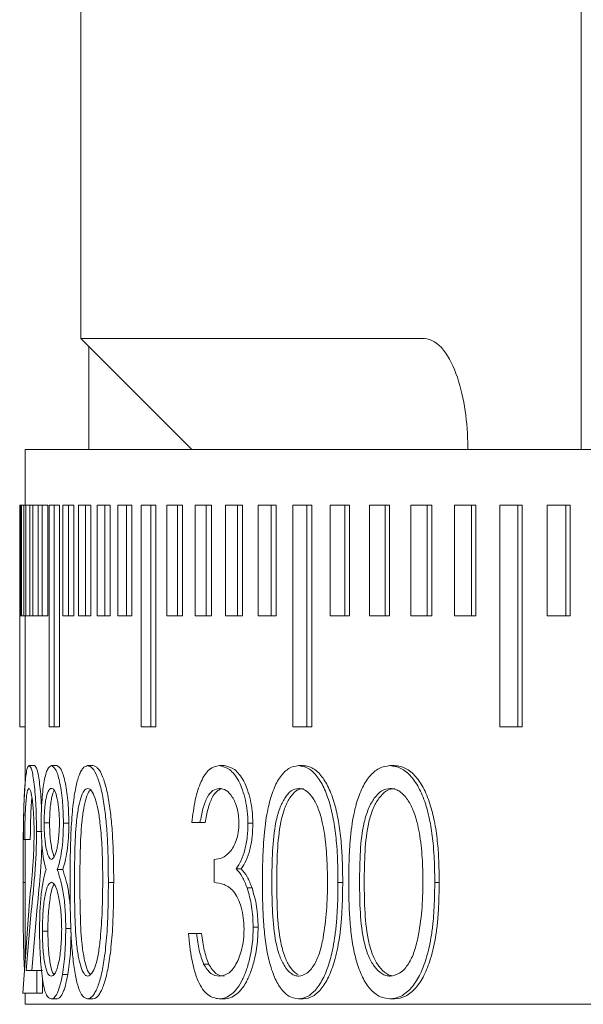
# Model space of a CAD drawing. Header units: inches. Extents: x 0.03 to 5.47, y 0.02 to 4.23.
# Tile 9 of 32: x 1.4 to 1.5, y 3.58 to 3.76. Entities that reach past the tile are written whole.
import ezdxf

# ---------------------------------------------------------------- set-up
doc = ezdxf.new("R2010")
doc.units = ezdxf.units.IN
doc.header["$LTSCALE"] = 0.5
doc.header["$MEASUREMENT"] = 0

msp = doc.modelspace()

# ---------------------------------------------------------------- linework, layer by layer
at = {"color": 7, "linetype": 'Continuous', "lineweight": 18}
for p, q in [((1.50211, 3.68078), (1.50211, 3.89578)), ((1.41198, 3.87578), (1.41198, 3.70078)), ((1.41198, 3.70078), (1.43198, 3.68078)), ((1.41198, 3.70078), (1.47388, 3.70078)), ((1.41344, 3.69932), (1.41344, 3.68078)), ((1.40198, 3.68078), (1.40198, 3.67078)), ((1.50098, 3.68078), (1.40198, 3.68078)), ((1.48169, 3.68078), (1.48169, 3.68125)), ((1.50211, 3.68078), (1.50098, 3.68078)), ((1.51557, 3.68078), (1.50211, 3.68078)), ((1.40098, 3.67078), (1.40098, 3.63078)), ((1.40099, 3.67078), (1.40098, 3.67078)), ((1.40099, 3.67078), (1.40099, 3.63078)), ((1.40099, 3.67078), (1.40114, 3.67078)), ((1.40114, 3.65078), (1.40114, 3.67078)), ((1.40131, 3.67078), (1.40114, 3.67078)), ((1.40131, 3.67078), (1.40131, 3.65078)), ((1.40131, 3.67078), (1.40174, 3.67078)), ((1.40174, 3.65078), (1.40174, 3.67078)), ((1.4021, 3.67078), (1.40174, 3.67078)), ((1.4021, 3.67078), (1.4021, 3.65078)), ((1.4021, 3.67078), (1.40281, 3.67078)), ((1.40281, 3.65078), (1.40281, 3.67078)), ((1.40333, 3.67078), (1.40281, 3.67078)), ((1.40333, 3.67078), (1.40333, 3.65078)), ((1.40333, 3.67078), (1.40433, 3.67078)), ((1.40433, 3.65078), (1.40433, 3.67078)), ((1.40503, 3.67078), (1.40433, 3.67078)), ((1.40503, 3.67078), (1.40503, 3.65078)), ((1.40503, 3.67078), (1.40602, 3.67078)), ((1.40602, 3.67078), (1.40602, 3.65078)), ((1.4063, 3.63078), (1.4063, 3.67078)), ((1.40717, 3.67078), (1.4063, 3.67078)), ((1.40717, 3.67078), (1.40717, 3.63078)), ((1.40717, 3.67078), (1.40816, 3.67078)), ((1.40816, 3.67078), (1.40816, 3.63078)), ((1.40873, 3.65078), (1.40873, 3.67078)), ((1.40977, 3.67078), (1.40873, 3.67078)), ((1.40977, 3.67078), (1.40977, 3.65078)), ((1.40977, 3.67078), (1.41075, 3.67078)), ((1.41075, 3.67078), (1.41075, 3.65078)), ((1.4116, 3.65078), (1.4116, 3.67078)), ((1.41282, 3.67078), (1.4116, 3.67078)), ((1.41282, 3.67078), (1.41282, 3.65078)), ((1.41282, 3.67078), (1.41379, 3.67078)), ((1.41379, 3.67078), (1.41379, 3.65078)), ((1.41492, 3.65078), (1.41492, 3.67078)), ((1.41631, 3.67078), (1.41492, 3.67078)), ((1.41631, 3.67078), (1.41631, 3.65078)), ((1.41631, 3.67078), (1.41726, 3.67078)), ((1.41726, 3.67078), (1.41726, 3.65078)), ((1.41868, 3.65078), (1.41868, 3.67078)), ((1.42023, 3.67078), (1.41868, 3.67078)), ((1.42023, 3.67078), (1.42023, 3.65078)), ((1.42023, 3.67078), (1.42118, 3.67078)), ((1.42118, 3.67078), (1.42118, 3.65078)), ((1.42288, 3.63078), (1.42288, 3.67078)), ((1.4246, 3.67078), (1.42288, 3.67078)), ((1.4246, 3.67078), (1.4246, 3.63078)), ((1.4246, 3.67078), (1.42553, 3.67078)), ((1.42553, 3.67078), (1.42553, 3.63078)), ((1.42751, 3.65078), (1.42751, 3.67078)), ((1.42939, 3.67078), (1.42751, 3.67078)), ((1.42939, 3.67078), (1.42939, 3.65078)), ((1.42939, 3.67078), (1.43031, 3.67078)), ((1.43031, 3.67078), (1.43031, 3.65078)), ((1.43256, 3.65078), (1.43256, 3.67078)), ((1.4346, 3.67078), (1.43256, 3.67078)), ((1.4346, 3.67078), (1.4346, 3.65078)), ((1.4346, 3.67078), (1.43551, 3.67078)), ((1.43551, 3.67078), (1.43551, 3.65078)), ((1.43804, 3.65078), (1.43804, 3.67078)), ((1.44024, 3.67078), (1.43804, 3.67078)), ((1.44024, 3.67078), (1.44024, 3.65078)), ((1.44024, 3.67078), (1.44113, 3.67078)), ((1.44113, 3.67078), (1.44113, 3.65078)), ((1.44392, 3.65078), (1.44392, 3.67078)), ((1.44628, 3.67078), (1.44392, 3.67078)), ((1.44628, 3.67078), (1.44628, 3.65078)), ((1.44628, 3.67078), (1.44716, 3.67078)), ((1.44716, 3.67078), (1.44716, 3.65078)), ((1.45021, 3.63078), (1.45021, 3.67078)), ((1.45272, 3.67078), (1.45021, 3.67078)), ((1.45272, 3.67078), (1.45272, 3.63078)), ((1.45272, 3.67078), (1.45359, 3.67078)), ((1.45359, 3.67078), (1.45359, 3.63078)), ((1.45691, 3.65078), (1.45691, 3.67078)), ((1.45956, 3.67078), (1.45691, 3.67078)), ((1.45956, 3.67078), (1.45956, 3.65078)), ((1.45956, 3.67078), (1.46041, 3.67078)), ((1.46041, 3.67078), (1.46041, 3.65078)), ((1.46399, 3.65078), (1.46399, 3.67078)), ((1.46679, 3.67078), (1.46399, 3.67078)), ((1.46679, 3.67078), (1.46679, 3.65078)), ((1.46679, 3.67078), (1.46762, 3.67078)), ((1.46762, 3.67078), (1.46762, 3.65078)), ((1.47145, 3.65078), (1.47145, 3.67078)), ((1.4744, 3.67078), (1.47145, 3.67078)), ((1.4744, 3.67078), (1.4744, 3.65078)), ((1.4744, 3.67078), (1.4752, 3.67078)), ((1.4752, 3.67078), (1.4752, 3.65078)), ((1.47928, 3.65078), (1.47928, 3.67078)), ((1.48237, 3.67078), (1.47928, 3.67078)), ((1.48237, 3.67078), (1.48237, 3.65078)), ((1.48237, 3.67078), (1.48315, 3.67078)), ((1.48315, 3.67078), (1.48315, 3.65078)), ((1.48748, 3.63078), (1.48748, 3.67078)), ((1.4907, 3.67078), (1.48748, 3.67078)), ((1.4907, 3.67078), (1.4907, 3.63078)), ((1.4907, 3.67078), (1.49147, 3.67078)), ((1.49147, 3.67078), (1.49147, 3.63078)), ((1.49603, 3.65078), (1.49603, 3.67078)), ((1.49939, 3.67078), (1.49603, 3.67078)), ((1.49939, 3.67078), (1.49939, 3.65078)), ((1.49939, 3.67078), (1.50012, 3.67078)), ((1.50012, 3.67078), (1.50012, 3.65078)), ((1.40131, 3.65078), (1.40114, 3.65078)), ((1.40131, 3.65078), (1.40174, 3.65078)), ((1.4021, 3.65078), (1.40174, 3.65078)), ((1.40199, 3.65078), (1.40199, 3.63078)), ((1.4021, 3.65078), (1.40281, 3.65078)), ((1.40333, 3.65078), (1.40281, 3.65078)), ((1.40333, 3.65078), (1.40433, 3.65078)), ((1.40503, 3.65078), (1.40433, 3.65078)), ((1.40503, 3.65078), (1.40602, 3.65078)), ((1.40977, 3.65078), (1.40873, 3.65078)), ((1.40977, 3.65078), (1.41075, 3.65078)), ((1.41282, 3.65078), (1.4116, 3.65078)), ((1.41282, 3.65078), (1.41379, 3.65078)), ((1.41631, 3.65078), (1.41492, 3.65078)), ((1.41631, 3.65078), (1.41726, 3.65078)), ((1.42023, 3.65078), (1.41868, 3.65078)), ((1.42023, 3.65078), (1.42118, 3.65078)), ((1.42939, 3.65078), (1.42751, 3.65078)), ((1.42939, 3.65078), (1.43031, 3.65078)), ((1.4346, 3.65078), (1.43256, 3.65078)), ((1.4346, 3.65078), (1.43551, 3.65078)), ((1.44024, 3.65078), (1.43804, 3.65078)), ((1.44024, 3.65078), (1.44113, 3.65078)), ((1.44628, 3.65078), (1.44392, 3.65078)), ((1.44628, 3.65078), (1.44716, 3.65078)), ((1.45956, 3.65078), (1.45691, 3.65078)), ((1.45956, 3.65078), (1.46041, 3.65078)), ((1.46679, 3.65078), (1.46399, 3.65078)), ((1.46679, 3.65078), (1.46762, 3.65078)), ((1.4744, 3.65078), (1.47145, 3.65078)), ((1.4744, 3.65078), (1.4752, 3.65078)), ((1.48237, 3.65078), (1.47928, 3.65078)), ((1.48237, 3.65078), (1.48315, 3.65078)), ((1.49939, 3.65078), (1.49603, 3.65078)), ((1.49939, 3.65078), (1.50012, 3.65078)), ((1.40099, 3.63078), (1.40098, 3.63078)), ((1.40099, 3.63078), (1.40199, 3.63078)), ((1.40198, 3.63078), (1.40198, 3.62084)), ((1.40717, 3.63078), (1.4063, 3.63078)), ((1.40717, 3.63078), (1.40816, 3.63078)), ((1.4246, 3.63078), (1.42288, 3.63078)), ((1.4246, 3.63078), (1.42553, 3.63078)), ((1.45272, 3.63078), (1.45021, 3.63078)), ((1.45272, 3.63078), (1.45359, 3.63078)), ((1.4907, 3.63078), (1.48748, 3.63078)), ((1.4907, 3.63078), (1.49147, 3.63078)), ((1.40267, 3.6238), (1.40367, 3.6238)), ((1.40671, 3.6238), (1.40769, 3.6238)), ((1.41321, 3.6238), (1.41418, 3.6238)), ((1.43693, 3.6238), (1.43784, 3.6238)), ((1.45119, 3.6238), (1.45206, 3.6238)), ((1.46767, 3.6238), (1.4685, 3.6238)), ((1.40636, 3.61348), (1.40538, 3.61348)), ((1.40885, 3.61343), (1.40983, 3.61343)), ((1.43346, 3.61355), (1.43201, 3.61355)), ((1.43346, 3.61355), (1.43437, 3.61355)), ((1.4421, 3.61341), (1.44299, 3.61341)), ((1.40189, 3.61047), (1.40166, 3.61047)), ((1.40189, 3.61047), (1.40289, 3.61047)), ((1.40198, 3.61047), (1.40198, 3.5885)), ((1.40401, 3.61191), (1.405, 3.61191)), ((1.43601, 3.60278), (1.43601, 3.60688)), ((1.40774, 3.60506), (1.40872, 3.60506)), ((1.43999, 3.60518), (1.44089, 3.60518)), ((1.40158, 3.60276), (1.40198, 3.60276)), ((1.41695, 3.60276), (1.41791, 3.60276)), ((1.44194, 3.60177), (1.44283, 3.60177)), ((1.45832, 3.60276), (1.45917, 3.60276)), ((1.47575, 3.60276), (1.47655, 3.60276)), ((1.40157, 3.58278), (1.40276, 3.59933)), ((1.40307, 3.59756), (1.40215, 3.58688)), ((1.40406, 3.59756), (1.40314, 3.58688)), ((1.40928, 3.59443), (1.41026, 3.59443)), ((1.44304, 3.59466), (1.44393, 3.59466)), ((1.40606, 3.59398), (1.40507, 3.59398)), ((1.43283, 3.59355), (1.4314, 3.59355)), ((1.43283, 3.59355), (1.43375, 3.59355)), ((1.43411, 3.58802), (1.43502, 3.58802)), ((1.40408, 3.58688), (1.40215, 3.58688)), ((1.40408, 3.58688), (1.40408, 3.58278)), ((1.40408, 3.58688), (1.40507, 3.58688)), ((1.40507, 3.58562), (1.40507, 3.58278)), ((1.40866, 3.58614), (1.40964, 3.58614)), ((1.40408, 3.58278), (1.40157, 3.58278)), ((1.40198, 3.58278), (1.40198, 3.58078)), ((1.40408, 3.58278), (1.40507, 3.58278)), ((1.40198, 3.58078), (2.15191, 3.58078)), ((1.40666, 3.58175), (1.40765, 3.58175)), ((1.41321, 3.58175), (1.41418, 3.58175)), ((1.43689, 3.58175), (1.43779, 3.58175)), ((1.45119, 3.58175), (1.45206, 3.58175)), ((1.46767, 3.58175), (1.4685, 3.58175))]:
    msp.add_line(p, q, dxfattribs=at)
for points, knots in [([(1.47388, 3.70078), (1.47512, 3.70078), (1.47632, 3.69999), (1.47836, 3.69742), (1.47918, 3.6957), (1.48111, 3.69002), (1.48169, 3.68564), (1.48169, 3.68125)], [0, 0, 0, 0, 0.25, 0.25, 0.5, 0.5, 1, 1, 1, 1]), ([(1.40166, 3.61047), (1.40166, 3.61135), (1.40167, 3.61308), (1.40171, 3.6156), (1.40179, 3.61792), (1.4019, 3.61997), (1.40204, 3.62168), (1.40222, 3.62293), (1.40243, 3.62368), (1.40259, 3.62376), (1.40267, 3.6238)], [0, 0, 0, 0, 0.127501, 0.249783, 0.374652, 0.499591, 0.626366, 0.749678, 0.874808, 1, 1, 1, 1]), ([(1.40267, 3.6238), (1.40283, 3.62367), (1.40306, 3.62348), (1.40338, 3.62202), (1.40365, 3.61999), (1.40395, 3.61666), (1.40399, 3.61349), (1.40401, 3.61191)], [0, 0, 0, 0, 0.2501922, 0.3749625, 0.5011123, 0.7506932, 1, 1, 1, 1]), ([(1.40367, 3.6238), (1.40382, 3.62367), (1.40405, 3.62348), (1.40437, 3.62202), (1.40464, 3.61998), (1.40486, 3.61792), (1.4049, 3.61621), (1.4049, 3.61605)], [0, 0, 0, 0, 0.321884, 0.48251, 0.644943, 0.966605, 1, 1, 1, 1]), ([(1.40484, 3.61354), (1.40485, 3.61426), (1.40487, 3.6157), (1.40499, 3.61772), (1.40516, 3.61954), (1.40547, 3.62159), (1.40597, 3.62341), (1.40646, 3.62367), (1.40671, 3.6238)], [0, 0, 0, 0, 0.1249598, 0.2500035, 0.3756328, 0.5003272, 0.7499851, 1, 1, 1, 1]), ([(1.40671, 3.6238), (1.40696, 3.62366), (1.40746, 3.62339), (1.40819, 3.62113), (1.40862, 3.61826), (1.40882, 3.61558), (1.40884, 3.61416), (1.40885, 3.61343)], [0, 0, 0, 0, 0.249525, 0.500136, 0.749908, 0.871103, 1, 1, 1, 1]), ([(1.40769, 3.6238), (1.40794, 3.62366), (1.40845, 3.62339), (1.40917, 3.62113), (1.4096, 3.61826), (1.4098, 3.61558), (1.40982, 3.61416), (1.40983, 3.61343)], [0, 0, 0, 0, 0.249236, 0.499709, 0.750046, 0.870329, 1, 1, 1, 1]), ([(1.41005, 3.60276), (1.41005, 3.60362), (1.41006, 3.60525), (1.41009, 3.60758), (1.41014, 3.60989), (1.41023, 3.61217), (1.41037, 3.61442), (1.41059, 3.61693), (1.4109, 3.61908), (1.41127, 3.62077), (1.41159, 3.62183), (1.41195, 3.62269), (1.41247, 3.62358), (1.41291, 3.62371), (1.41321, 3.6238)], [0, 0, 0, 0, 0.091593, 0.174886, 0.250023, 0.339359, 0.422364, 0.499985, 0.629222, 0.690121, 0.74996, 0.813119, 0.87513, 1, 1, 1, 1]), ([(1.41321, 3.6238), (1.41351, 3.62371), (1.41411, 3.62352), (1.41497, 3.62195), (1.41557, 3.61999), (1.41596, 3.61811), (1.41629, 3.61607), (1.41661, 3.6133), (1.41681, 3.61024), (1.4169, 3.60755), (1.41694, 3.6052), (1.41695, 3.60362), (1.41695, 3.60276)], [0, 0, 0, 0, 0.124524, 0.249859, 0.371103, 0.434091, 0.499905, 0.620889, 0.749824, 0.832067, 0.908528, 1, 1, 1, 1]), ([(1.41418, 3.6238), (1.41433, 3.62378), (1.41463, 3.62373), (1.41523, 3.62321), (1.41593, 3.62197), (1.41666, 3.61957), (1.41719, 3.61662), (1.41757, 3.6133), (1.41779, 3.60984), (1.4179, 3.60629), (1.41791, 3.60394), (1.41791, 3.60276)], [0, 0, 0, 0, 0.064802, 0.124648, 0.249819, 0.371011, 0.499567, 0.620633, 0.749641, 0.874806, 1, 1, 1, 1]), ([(1.43201, 3.61355), (1.43217, 3.61494), (1.43249, 3.61769), (1.43359, 3.62111), (1.43511, 3.62342), (1.43633, 3.62368), (1.43693, 3.6238)], [0, 0, 0, 0, 0.253898, 0.499942, 0.749791, 1, 1, 1, 1]), ([(1.43693, 3.6238), (1.43756, 3.62366), (1.4388, 3.62339), (1.44024, 3.62155), (1.44115, 3.61947), (1.44166, 3.61764), (1.44203, 3.6156), (1.44207, 3.61416), (1.4421, 3.61341)], [0, 0, 0, 0, 0.2499012, 0.4996347, 0.6249039, 0.7505869, 0.8711007, 1, 1, 1, 1]), ([(1.43784, 3.6238), (1.43846, 3.62366), (1.4397, 3.62339), (1.44113, 3.62154), (1.44204, 3.61947), (1.44256, 3.61764), (1.44292, 3.6156), (1.44296, 3.61416), (1.44299, 3.61341)], [0, 0, 0, 0, 0.250067, 0.499205, 0.624638, 0.750808, 0.870349, 1, 1, 1, 1]), ([(1.44471, 3.60276), (1.44471, 3.60362), (1.44472, 3.60525), (1.44479, 3.60758), (1.4449, 3.60989), (1.44509, 3.61217), (1.44538, 3.61442), (1.44587, 3.61693), (1.44651, 3.61908), (1.44728, 3.62077), (1.44794, 3.62183), (1.44867, 3.62269), (1.44974, 3.62358), (1.45061, 3.62371), (1.45119, 3.6238)], [0, 0, 0, 0, 0.091593, 0.174886, 0.250023, 0.339359, 0.422364, 0.499985, 0.629222, 0.690121, 0.74996, 0.813119, 0.87513, 1, 1, 1, 1]), ([(1.45119, 3.6238), (1.45178, 3.62371), (1.45297, 3.62352), (1.45461, 3.62195), (1.45574, 3.61999), (1.45648, 3.61811), (1.4571, 3.61607), (1.45768, 3.6133), (1.45805, 3.61024), (1.45822, 3.60755), (1.4583, 3.6052), (1.45832, 3.60362), (1.45832, 3.60276)], [0, 0, 0, 0, 0.124524, 0.249859, 0.371103, 0.434091, 0.499905, 0.620889, 0.749824, 0.832067, 0.908528, 1, 1, 1, 1]), ([(1.45206, 3.6238), (1.45236, 3.62378), (1.45295, 3.62373), (1.45411, 3.62321), (1.45547, 3.62197), (1.45684, 3.61957), (1.45784, 3.61662), (1.45853, 3.6133), (1.45894, 3.60984), (1.45914, 3.60629), (1.45916, 3.60394), (1.45917, 3.60276)], [0, 0, 0, 0, 0.064802, 0.124648, 0.249819, 0.371011, 0.499567, 0.620633, 0.749641, 0.874806, 1, 1, 1, 1]), ([(1.46025, 3.60276), (1.46025, 3.60362), (1.46027, 3.60525), (1.46034, 3.60758), (1.46047, 3.60989), (1.46069, 3.61217), (1.46103, 3.61442), (1.46158, 3.61693), (1.46232, 3.61908), (1.46321, 3.62077), (1.46396, 3.62183), (1.4648, 3.62269), (1.46601, 3.62358), (1.46701, 3.62371), (1.46767, 3.6238)], [0, 0, 0, 0, 0.091593, 0.174886, 0.250023, 0.339359, 0.422364, 0.499985, 0.629222, 0.690121, 0.74996, 0.813119, 0.87513, 1, 1, 1, 1]), ([(1.46767, 3.6238), (1.46835, 3.62371), (1.46969, 3.62352), (1.47155, 3.62195), (1.47284, 3.61999), (1.47367, 3.61811), (1.47437, 3.61607), (1.47503, 3.6133), (1.47544, 3.61024), (1.47564, 3.60755), (1.47573, 3.6052), (1.47575, 3.60362), (1.47575, 3.60276)], [0, 0, 0, 0, 0.124524, 0.249859, 0.371103, 0.434091, 0.499905, 0.620889, 0.749824, 0.832067, 0.908528, 1, 1, 1, 1]), ([(1.4685, 3.6238), (1.46884, 3.62378), (1.46951, 3.62373), (1.47083, 3.62321), (1.47237, 3.62197), (1.47392, 3.61957), (1.47505, 3.61662), (1.47583, 3.6133), (1.4763, 3.60984), (1.47652, 3.60629), (1.47654, 3.60394), (1.47655, 3.60276)], [0, 0, 0, 0, 0.064802, 0.124648, 0.249819, 0.371011, 0.499567, 0.620633, 0.749641, 0.874806, 1, 1, 1, 1]), ([(1.40198, 3.6209), (1.40194, 3.62047), (1.40187, 3.61966), (1.40179, 3.6181), (1.40172, 3.61607), (1.40165, 3.61329), (1.40161, 3.61024), (1.40159, 3.60755), (1.40158, 3.6052), (1.40158, 3.60362), (1.40158, 3.60276)], [0, 0, 0, 0, 0.104121, 0.193848, 0.287602, 0.459947, 0.643618, 0.760775, 0.869696, 1, 1, 1, 1]), ([(1.40265, 3.6197), (1.40254, 3.61959), (1.40237, 3.61943), (1.4022, 3.61829), (1.40209, 3.61714), (1.402, 3.61569), (1.40192, 3.61351), (1.4019, 3.61168), (1.40189, 3.61047)], [0, 0, 0, 0, 0.249652, 0.373169, 0.500086, 0.62263, 0.750358, 1, 1, 1, 1]), ([(1.40357, 3.61159), (1.40357, 3.61217), (1.40356, 3.61327), (1.40348, 3.61538), (1.40328, 3.61756), (1.40297, 3.61941), (1.40276, 3.6196), (1.40265, 3.6197)], [0, 0, 0, 0, 0.132068, 0.250336, 0.499914, 0.749726, 1, 1, 1, 1]), ([(1.40667, 3.6197), (1.40651, 3.61964), (1.40619, 3.61953), (1.40584, 3.61847), (1.40561, 3.61725), (1.40548, 3.61611), (1.40539, 3.61484), (1.40538, 3.61394), (1.40538, 3.61348)], [0, 0, 0, 0, 0.250904, 0.499666, 0.634496, 0.758104, 0.877393, 1, 1, 1, 1]), ([(1.40718, 3.61935), (1.40704, 3.61901), (1.40682, 3.6185), (1.4066, 3.61724), (1.40646, 3.61611), (1.40638, 3.61484), (1.40637, 3.61394), (1.40636, 3.61348)], [0, 0, 0, 0, 0.331874, 0.511741, 0.676761, 0.836131, 1, 1, 1, 1]), ([(1.40814, 3.61356), (1.40813, 3.61404), (1.40812, 3.61497), (1.40796, 3.61667), (1.40765, 3.61843), (1.40716, 3.61957), (1.40684, 3.61966), (1.40667, 3.6197)], [0, 0, 0, 0, 0.126596, 0.250018, 0.499528, 0.749173, 1, 1, 1, 1]), ([(1.41324, 3.6197), (1.41301, 3.61961), (1.41255, 3.61943), (1.41197, 3.61804), (1.4115, 3.6161), (1.41109, 3.6129), (1.41088, 3.60831), (1.41086, 3.60465), (1.41085, 3.60278)], [0, 0, 0, 0, 0.125005, 0.250091, 0.368835, 0.500087, 0.74327, 1, 1, 1, 1]), ([(1.41377, 3.6194), (1.41369, 3.61936), (1.41338, 3.61919), (1.41294, 3.61802), (1.41247, 3.6161), (1.41206, 3.61289), (1.41185, 3.60831), (1.41183, 3.60465), (1.41182, 3.60278)], [0, 0, 0, 0, 0.047371, 0.183359, 0.312545, 0.455438, 0.720322, 1, 1, 1, 1]), ([(1.41593, 3.60278), (1.41593, 3.60357), (1.41593, 3.60504), (1.41588, 3.60727), (1.41579, 3.60943), (1.41565, 3.61156), (1.41543, 3.61381), (1.4151, 3.61604), (1.41457, 3.61804), (1.41405, 3.61913), (1.41359, 3.61962), (1.41336, 3.61967), (1.41324, 3.6197)], [0, 0, 0, 0, 0.108285, 0.200938, 0.304668, 0.406677, 0.500205, 0.629894, 0.749784, 0.876363, 0.9323, 1, 1, 1, 1]), ([(1.43695, 3.6197), (1.43656, 3.61963), (1.43577, 3.6195), (1.43471, 3.6182), (1.43394, 3.61606), (1.43362, 3.61439), (1.43346, 3.61355)], [0, 0, 0, 0, 0.250292, 0.499917, 0.749682, 1, 1, 1, 1]), ([(1.43727, 3.61961), (1.43708, 3.61953), (1.4365, 3.61928), (1.43562, 3.6182), (1.43486, 3.61606), (1.43453, 3.61439), (1.43437, 3.61355)], [0, 0, 0, 0, 0.143084, 0.428172, 0.713682, 1, 1, 1, 1]), ([(1.44048, 3.61343), (1.44046, 3.61391), (1.44042, 3.61486), (1.44007, 3.6166), (1.43932, 3.61828), (1.43817, 3.61953), (1.43736, 3.61964), (1.43695, 3.6197)], [0, 0, 0, 0, 0.128834, 0.249869, 0.499308, 0.74928, 1, 1, 1, 1]), ([(1.45125, 3.6197), (1.4508, 3.61961), (1.44988, 3.61943), (1.44871, 3.61804), (1.44775, 3.6161), (1.4469, 3.6129), (1.44646, 3.60831), (1.44642, 3.60465), (1.44641, 3.60278)], [0, 0, 0, 0, 0.125005, 0.250091, 0.368835, 0.500087, 0.74327, 1, 1, 1, 1]), ([(1.45212, 3.6197), (1.45166, 3.61961), (1.45075, 3.61943), (1.44958, 3.61804), (1.44863, 3.6161), (1.44778, 3.6129), (1.44734, 3.60831), (1.4473, 3.60465), (1.44729, 3.60278)], [0, 0, 0, 0, 0.12479, 0.249726, 0.368414, 0.499693, 0.743051, 1, 1, 1, 1]), ([(1.45643, 3.60278), (1.45642, 3.60357), (1.45641, 3.60504), (1.45632, 3.60727), (1.45616, 3.60943), (1.45589, 3.61156), (1.45547, 3.61381), (1.45485, 3.61604), (1.45385, 3.61804), (1.45285, 3.61913), (1.45195, 3.61962), (1.4515, 3.61967), (1.45125, 3.6197)], [0, 0, 0, 0, 0.108285, 0.200938, 0.304668, 0.406677, 0.500205, 0.629894, 0.749784, 0.876363, 0.9323, 1, 1, 1, 1]), ([(1.46774, 3.6197), (1.46722, 3.61961), (1.46618, 3.61943), (1.46484, 3.61804), (1.46375, 3.6161), (1.46277, 3.6129), (1.46226, 3.60831), (1.46222, 3.60465), (1.4622, 3.60278)], [0, 0, 0, 0, 0.125005, 0.250091, 0.368835, 0.500087, 0.74327, 1, 1, 1, 1]), ([(1.46856, 3.6197), (1.46805, 3.61961), (1.46701, 3.61943), (1.46567, 3.61804), (1.46458, 3.6161), (1.46361, 3.6129), (1.4631, 3.60831), (1.46306, 3.60465), (1.46304, 3.60278)], [0, 0, 0, 0, 0.12479, 0.249726, 0.368414, 0.499693, 0.743051, 1, 1, 1, 1]), ([(1.47361, 3.60278), (1.47361, 3.60357), (1.4736, 3.60504), (1.47349, 3.60727), (1.47331, 3.60943), (1.47301, 3.61156), (1.47253, 3.61381), (1.47183, 3.61604), (1.4707, 3.61804), (1.46956, 3.61913), (1.46854, 3.61962), (1.46802, 3.61967), (1.46774, 3.6197)], [0, 0, 0, 0, 0.108285, 0.200938, 0.304668, 0.406677, 0.500205, 0.629894, 0.749784, 0.876363, 0.9323, 1, 1, 1, 1]), ([(1.40317, 3.61799), (1.40314, 3.6177), (1.40307, 3.61705), (1.403, 3.61569), (1.40292, 3.61351), (1.4029, 3.61168), (1.40289, 3.61047)], [0, 0, 0, 0, 0.165121, 0.369696, 0.582949, 1, 1, 1, 1]), ([(1.40573, 3.60506), (1.4056, 3.60551), (1.40536, 3.60641), (1.40507, 3.60839), (1.40488, 3.61082), (1.40486, 3.61263), (1.40484, 3.61354)], [0, 0, 0, 0, 0.250654, 0.500811, 0.750521, 1, 1, 1, 1]), ([(1.40538, 3.61348), (1.40538, 3.613), (1.40539, 3.61204), (1.40552, 3.6103), (1.40579, 3.60857), (1.4062, 3.60713), (1.40653, 3.60696), (1.4067, 3.60688)], [0, 0, 0, 0, 0.124998, 0.250027, 0.499714, 0.745938, 1, 1, 1, 1]), ([(1.40636, 3.61348), (1.40637, 3.613), (1.40638, 3.61204), (1.40651, 3.61031), (1.40677, 3.60852), (1.40705, 3.60774), (1.40719, 3.60735)], [0, 0, 0, 0, 0.168391, 0.336756, 0.672725, 1, 1, 1, 1]), ([(1.4067, 3.60688), (1.40687, 3.60698), (1.4072, 3.60716), (1.4076, 3.60834), (1.40785, 3.60963), (1.408, 3.61083), (1.40812, 3.61214), (1.40813, 3.61309), (1.40814, 3.61356)], [0, 0, 0, 0, 0.260076, 0.499716, 0.625007, 0.750021, 0.87508, 1, 1, 1, 1]), ([(1.40885, 3.61343), (1.40884, 3.61253), (1.40881, 3.61075), (1.40855, 3.60834), (1.40818, 3.60642), (1.40788, 3.60551), (1.40774, 3.60506)], [0, 0, 0, 0, 0.249602, 0.499206, 0.749345, 1, 1, 1, 1]), ([(1.40983, 3.61343), (1.40983, 3.61298), (1.40982, 3.61209), (1.40974, 3.61035), (1.40953, 3.60834), (1.40916, 3.60642), (1.40887, 3.60551), (1.40872, 3.60506)], [0, 0, 0, 0, 0.125238, 0.25037, 0.499891, 0.749758, 1, 1, 1, 1]), ([(1.43601, 3.60688), (1.43649, 3.60694), (1.43744, 3.60705), (1.43863, 3.60796), (1.43949, 3.60909), (1.44003, 3.61027), (1.4404, 3.61174), (1.44045, 3.61286), (1.44048, 3.61343)], [0, 0, 0, 0, 0.248793, 0.500632, 0.63365, 0.750678, 0.875401, 1, 1, 1, 1]), ([(1.4421, 3.61341), (1.44207, 3.61258), (1.44203, 3.61093), (1.44158, 3.60861), (1.44089, 3.60663), (1.44029, 3.60566), (1.43999, 3.60518)], [0, 0, 0, 0, 0.249848, 0.499575, 0.749576, 1, 1, 1, 1]), ([(1.44299, 3.61341), (1.44296, 3.61258), (1.44292, 3.61093), (1.44248, 3.60861), (1.44179, 3.60663), (1.44119, 3.60566), (1.44089, 3.60518)], [0, 0, 0, 0, 0.25003, 0.499852, 0.749791, 1, 1, 1, 1]), ([(1.40276, 3.59933), (1.40293, 3.60111), (1.40319, 3.60377), (1.40352, 3.60788), (1.40356, 3.61036), (1.40357, 3.61159)], [0, 0, 0, 0, 0.501295, 0.751151, 1, 1, 1, 1]), ([(1.40401, 3.61191), (1.404, 3.6105), (1.40396, 3.60766), (1.4036, 3.60271), (1.40328, 3.59962), (1.40307, 3.59756)], [0, 0, 0, 0, 0.249344, 0.499031, 1, 1, 1, 1]), ([(1.40497, 3.61008), (1.40495, 3.60929), (1.40492, 3.6071), (1.40458, 3.60273), (1.40427, 3.59963), (1.40406, 3.59756)], [0, 0, 0, 0, 0.1569084, 0.4374412, 1, 1, 1, 1]), ([(1.40456, 3.5941), (1.40457, 3.59529), (1.4046, 3.59768), (1.40484, 3.60078), (1.40522, 3.60325), (1.40555, 3.60442), (1.40573, 3.60506)], [0, 0, 0, 0, 0.249537, 0.499106, 0.727289, 1, 1, 1, 1]), ([(1.40774, 3.60506), (1.40794, 3.60449), (1.40832, 3.60336), (1.40885, 3.60099), (1.40922, 3.59792), (1.40926, 3.59559), (1.40928, 3.59443)], [0, 0, 0, 0, 0.254662, 0.501008, 0.750532, 1, 1, 1, 1]), ([(1.40872, 3.60506), (1.40892, 3.60449), (1.4093, 3.60335), (1.40981, 3.60115), (1.41, 3.59923), (1.41009, 3.59834)], [0, 0, 0, 0, 0.358393, 0.705265, 1, 1, 1, 1]), ([(1.43999, 3.60518), (1.44037, 3.60475), (1.44111, 3.6039), (1.44167, 3.60248), (1.44194, 3.60177)], [0, 0, 0, 0, 0.500264, 1, 1, 1, 1]), ([(1.44089, 3.60518), (1.44126, 3.60475), (1.442, 3.6039), (1.44256, 3.60248), (1.44283, 3.60177)], [0, 0, 0, 0, 0.500078, 1, 1, 1, 1]), ([(1.40158, 3.60276), (1.40158, 3.60187), (1.40158, 3.60019), (1.40159, 3.59784), (1.40161, 3.59558), (1.40163, 3.59334), (1.40168, 3.59109), (1.40174, 3.58878), (1.40181, 3.58739), (1.40184, 3.5866)], [0, 0, 0, 0, 0.1576858, 0.2956313, 0.4141387, 0.5598638, 0.6973531, 0.828187, 1, 1, 1, 1]), ([(1.40671, 3.60278), (1.4065, 3.60268), (1.40607, 3.6025), (1.40554, 3.60059), (1.40522, 3.59819), (1.40509, 3.59585), (1.40507, 3.5946), (1.40507, 3.59398)], [0, 0, 0, 0, 0.250435, 0.500315, 0.749765, 0.874857, 1, 1, 1, 1]), ([(1.4072, 3.60234), (1.40716, 3.60231), (1.40691, 3.60213), (1.40653, 3.60053), (1.40621, 3.5982), (1.40607, 3.59585), (1.40606, 3.5946), (1.40606, 3.59398)], [0, 0, 0, 0, 0.065426, 0.376692, 0.687714, 0.843801, 1, 1, 1, 1]), ([(1.40854, 3.59436), (1.40854, 3.59495), (1.40852, 3.59614), (1.40833, 3.59837), (1.40794, 3.60062), (1.40735, 3.60248), (1.40692, 3.60268), (1.40671, 3.60278)], [0, 0, 0, 0, 0.1251183, 0.2502193, 0.4998077, 0.7496931, 1, 1, 1, 1]), ([(1.41321, 3.58175), (1.41291, 3.58185), (1.41233, 3.58204), (1.41157, 3.58361), (1.41098, 3.58593), (1.41056, 3.58888), (1.41028, 3.59217), (1.41014, 3.59558), (1.41006, 3.59912), (1.41005, 3.6015), (1.41005, 3.60276)], [0, 0, 0, 0, 0.1269744, 0.2493615, 0.3693925, 0.4939026, 0.6185812, 0.745078, 0.8651299, 1, 1, 1, 1]), ([(1.41085, 3.60278), (1.41086, 3.60095), (1.41087, 3.5973), (1.41108, 3.5927), (1.4115, 3.58948), (1.41196, 3.58751), (1.41245, 3.58642), (1.41289, 3.58592), (1.41312, 3.58588), (1.41324, 3.58585)], [0, 0, 0, 0, 0.250283, 0.499783, 0.629656, 0.749596, 0.874596, 0.937269, 1, 1, 1, 1]), ([(1.41182, 3.60278), (1.41183, 3.60095), (1.41185, 3.5973), (1.41205, 3.59271), (1.41247, 3.58948), (1.41293, 3.58753), (1.41336, 3.58649), (1.41363, 3.58622), (1.41368, 3.58617)], [0, 0, 0, 0, 0.277517, 0.554128, 0.698039, 0.830855, 0.969172, 1, 1, 1, 1]), ([(1.41695, 3.60276), (1.41695, 3.60187), (1.41694, 3.60019), (1.41689, 3.59784), (1.41682, 3.59557), (1.41668, 3.59334), (1.41648, 3.59109), (1.41617, 3.58858), (1.41578, 3.58643), (1.41532, 3.58475), (1.41495, 3.5837), (1.41454, 3.58285), (1.41396, 3.58197), (1.41351, 3.58184), (1.41321, 3.58175)], [0, 0, 0, 0, 0.095196, 0.178475, 0.250018, 0.337993, 0.420997, 0.499982, 0.629725, 0.690505, 0.749897, 0.813205, 0.875086, 1, 1, 1, 1]), ([(1.41791, 3.60276), (1.4179, 3.60146), (1.41789, 3.59911), (1.41779, 3.59594), (1.41764, 3.59334), (1.41744, 3.59109), (1.4172, 3.58912), (1.41692, 3.58742), (1.41653, 3.58554), (1.41604, 3.58398), (1.41551, 3.58285), (1.41493, 3.58197), (1.41448, 3.58184), (1.41418, 3.58175)], [0, 0, 0, 0, 0.138605, 0.250244, 0.338325, 0.421395, 0.500405, 0.567155, 0.630425, 0.750233, 0.813506, 0.875281, 1, 1, 1, 1]), ([(1.41551, 3.59272), (1.41564, 3.59436), (1.4159, 3.59765), (1.41592, 3.60107), (1.41593, 3.60278)], [0, 0, 0, 0, 0.499768, 1, 1, 1, 1]), ([(1.4414, 3.59432), (1.44137, 3.59501), (1.44132, 3.59641), (1.44089, 3.59831), (1.44029, 3.59993), (1.43928, 3.60158), (1.43778, 3.6025), (1.4366, 3.60268), (1.43601, 3.60278)], [0, 0, 0, 0, 0.124772, 0.249585, 0.375008, 0.499589, 0.749165, 1, 1, 1, 1]), ([(1.44194, 3.60177), (1.44226, 3.60068), (1.4429, 3.59852), (1.44299, 3.59595), (1.44304, 3.59466)], [0, 0, 0, 0, 0.500102, 1, 1, 1, 1]), ([(1.44283, 3.60177), (1.44315, 3.60068), (1.44379, 3.59852), (1.44388, 3.59595), (1.44393, 3.59466)], [0, 0, 0, 0, 0.499952, 1, 1, 1, 1]), ([(1.45119, 3.58175), (1.4506, 3.58185), (1.44944, 3.58204), (1.44791, 3.58361), (1.44668, 3.58593), (1.44579, 3.58888), (1.44521, 3.59217), (1.4449, 3.59558), (1.44473, 3.59912), (1.44472, 3.6015), (1.44471, 3.60276)], [0, 0, 0, 0, 0.126974, 0.249362, 0.369393, 0.493903, 0.618581, 0.745078, 0.86513, 1, 1, 1, 1]), ([(1.44641, 3.60278), (1.44642, 3.60095), (1.44646, 3.5973), (1.44689, 3.5927), (1.44776, 3.58948), (1.4487, 3.58751), (1.44969, 3.58642), (1.45057, 3.58592), (1.45102, 3.58588), (1.45125, 3.58585)], [0, 0, 0, 0, 0.250283, 0.499783, 0.629656, 0.749596, 0.874596, 0.937269, 1, 1, 1, 1]), ([(1.44729, 3.60278), (1.4473, 3.60095), (1.44733, 3.5973), (1.44777, 3.59271), (1.44863, 3.58948), (1.44958, 3.58752), (1.45047, 3.58647), (1.45103, 3.58619), (1.45116, 3.58613)], [0, 0, 0, 0, 0.275122, 0.549345, 0.692014, 0.823684, 0.960808, 1, 1, 1, 1]), ([(1.45832, 3.60276), (1.45831, 3.60187), (1.45829, 3.60019), (1.45821, 3.59784), (1.45807, 3.59557), (1.45782, 3.59334), (1.45745, 3.59109), (1.45687, 3.58858), (1.45614, 3.58643), (1.45528, 3.58475), (1.45457, 3.5837), (1.45379, 3.58285), (1.45267, 3.58197), (1.45178, 3.58184), (1.45119, 3.58175)], [0, 0, 0, 0, 0.095196, 0.178475, 0.250018, 0.337993, 0.420997, 0.499982, 0.629725, 0.690505, 0.749897, 0.813205, 0.875086, 1, 1, 1, 1]), ([(1.45917, 3.60276), (1.45915, 3.60146), (1.45912, 3.59911), (1.45895, 3.59594), (1.45867, 3.59334), (1.4583, 3.59109), (1.45785, 3.58912), (1.45733, 3.58742), (1.45659, 3.58554), (1.45568, 3.58398), (1.45465, 3.58285), (1.45353, 3.58197), (1.45265, 3.58184), (1.45206, 3.58175)], [0, 0, 0, 0, 0.138605, 0.250244, 0.338325, 0.421395, 0.500405, 0.567155, 0.630425, 0.750233, 0.813506, 0.875281, 1, 1, 1, 1]), ([(1.45564, 3.59272), (1.45588, 3.59436), (1.45637, 3.59765), (1.45641, 3.60107), (1.45643, 3.60278)], [0, 0, 0, 0, 0.499768, 1, 1, 1, 1]), ([(1.46767, 3.58175), (1.467, 3.58185), (1.46568, 3.58204), (1.46392, 3.58361), (1.46251, 3.58593), (1.4615, 3.58888), (1.46082, 3.59217), (1.46047, 3.59558), (1.46028, 3.59912), (1.46026, 3.6015), (1.46025, 3.60276)], [0, 0, 0, 0, 0.126974, 0.249362, 0.369393, 0.493903, 0.618581, 0.745078, 0.86513, 1, 1, 1, 1]), ([(1.4622, 3.60278), (1.46222, 3.60095), (1.46226, 3.5973), (1.46276, 3.5927), (1.46375, 3.58948), (1.46483, 3.58751), (1.46596, 3.58642), (1.46696, 3.58592), (1.46748, 3.58588), (1.46774, 3.58585)], [0, 0, 0, 0, 0.250283, 0.499783, 0.629656, 0.749596, 0.874596, 0.937269, 1, 1, 1, 1]), ([(1.46304, 3.60278), (1.46306, 3.60095), (1.4631, 3.5973), (1.46359, 3.5927), (1.46458, 3.58948), (1.46566, 3.5875), (1.46679, 3.58644), (1.4676, 3.58599), (1.46794, 3.58595), (1.46801, 3.58594)], [0, 0, 0, 0, 0.262247, 0.523638, 0.659631, 0.785139, 0.915846, 0.981352, 1, 1, 1, 1]), ([(1.47575, 3.60276), (1.47574, 3.60187), (1.47572, 3.60019), (1.47563, 3.59784), (1.47546, 3.59557), (1.47519, 3.59334), (1.47477, 3.59109), (1.47411, 3.58858), (1.47328, 3.58643), (1.47231, 3.58475), (1.47151, 3.5837), (1.47063, 3.58285), (1.46936, 3.58197), (1.46835, 3.58184), (1.46767, 3.58175)], [0, 0, 0, 0, 0.095196, 0.178475, 0.250018, 0.337993, 0.420997, 0.499982, 0.629725, 0.690505, 0.749897, 0.813205, 0.875086, 1, 1, 1, 1]), ([(1.47655, 3.60276), (1.47653, 3.60146), (1.4765, 3.59911), (1.47631, 3.59594), (1.47599, 3.59334), (1.47558, 3.59109), (1.47506, 3.58912), (1.47447, 3.58742), (1.47364, 3.58554), (1.47261, 3.58398), (1.47144, 3.58285), (1.47017, 3.58197), (1.46917, 3.58184), (1.4685, 3.58175)], [0, 0, 0, 0, 0.138605, 0.250244, 0.338325, 0.421395, 0.500405, 0.567155, 0.630425, 0.750233, 0.813506, 0.875281, 1, 1, 1, 1]), ([(1.47272, 3.59272), (1.47299, 3.59436), (1.47355, 3.59765), (1.47359, 3.60107), (1.47361, 3.60278)], [0, 0, 0, 0, 0.499768, 1, 1, 1, 1]), ([(1.40928, 3.59443), (1.40925, 3.59291), (1.4092, 3.58987), (1.40884, 3.58738), (1.40866, 3.58614)], [0, 0, 0, 0, 0.4998693, 1, 1, 1, 1]), ([(1.44304, 3.59466), (1.44303, 3.59408), (1.44301, 3.5929), (1.44282, 3.59118), (1.44249, 3.58924), (1.44195, 3.5872), (1.44116, 3.58522), (1.44021, 3.58364), (1.43915, 3.58254), (1.43802, 3.58186), (1.43727, 3.58179), (1.43689, 3.58175)], [0, 0, 0, 0, 0.082763, 0.166821, 0.250062, 0.376847, 0.499589, 0.623729, 0.749682, 0.874814, 1, 1, 1, 1]), ([(1.44393, 3.59466), (1.44391, 3.59407), (1.44389, 3.5929), (1.44371, 3.59118), (1.44338, 3.58925), (1.44285, 3.5872), (1.44206, 3.58522), (1.44111, 3.58364), (1.44005, 3.58254), (1.43892, 3.58186), (1.43817, 3.58179), (1.43779, 3.58175)], [0, 0, 0, 0, 0.084245, 0.166301, 0.250361, 0.376805, 0.500047, 0.62416, 0.74998, 0.87497, 1, 1, 1, 1]), ([(1.40666, 3.58175), (1.40637, 3.58186), (1.40593, 3.58202), (1.40544, 3.58337), (1.40502, 3.58543), (1.40474, 3.58829), (1.40458, 3.59153), (1.40456, 3.59324), (1.40456, 3.5941)], [0, 0, 0, 0, 0.250211, 0.377945, 0.500658, 0.750627, 0.874481, 1, 1, 1, 1]), ([(1.40507, 3.59398), (1.40507, 3.59336), (1.40509, 3.59217), (1.40519, 3.59049), (1.40534, 3.58901), (1.40561, 3.58737), (1.40606, 3.58608), (1.40647, 3.58593), (1.40667, 3.58585)], [0, 0, 0, 0, 0.12852, 0.248946, 0.373558, 0.500091, 0.749592, 1, 1, 1, 1]), ([(1.40606, 3.59398), (1.40606, 3.59336), (1.40608, 3.59217), (1.40618, 3.59049), (1.40633, 3.589), (1.4066, 3.58739), (1.40689, 3.58639), (1.40713, 3.58624), (1.40716, 3.58622)], [0, 0, 0, 0, 0.162115, 0.313973, 0.471034, 0.630421, 0.944469, 1, 1, 1, 1]), ([(1.40667, 3.58585), (1.40689, 3.58593), (1.40722, 3.58605), (1.40764, 3.58696), (1.40794, 3.58798), (1.40819, 3.58927), (1.40839, 3.59078), (1.40852, 3.5925), (1.40853, 3.59372), (1.40854, 3.59436)], [0, 0, 0, 0, 0.249976, 0.379201, 0.500276, 0.628636, 0.74943, 0.871196, 1, 1, 1, 1]), ([(1.41023, 3.59375), (1.41021, 3.59246), (1.41016, 3.58966), (1.40982, 3.58738), (1.40964, 3.58614)], [0, 0, 0, 0, 0.459246, 1, 1, 1, 1]), ([(1.41324, 3.58585), (1.41349, 3.58596), (1.41399, 3.58618), (1.41467, 3.58774), (1.4152, 3.58996), (1.41541, 3.59178), (1.41551, 3.59272)], [0, 0, 0, 0, 0.251788, 0.498637, 0.742498, 1, 1, 1, 1]), ([(1.43689, 3.58175), (1.43619, 3.58188), (1.43515, 3.58207), (1.43392, 3.58346), (1.43284, 3.58538), (1.43186, 3.58878), (1.43155, 3.59196), (1.4314, 3.59355)], [0, 0, 0, 0, 0.251424, 0.376007, 0.500192, 0.750588, 1, 1, 1, 1]), ([(1.43283, 3.59355), (1.43297, 3.59251), (1.43323, 3.59044), (1.43382, 3.58882), (1.43411, 3.58802)], [0, 0, 0, 0, 0.501013, 1, 1, 1, 1]), ([(1.43375, 3.59355), (1.43388, 3.59251), (1.43414, 3.59044), (1.43473, 3.58882), (1.43502, 3.58802)], [0, 0, 0, 0, 0.501156, 1, 1, 1, 1]), ([(1.43692, 3.58585), (1.43745, 3.58593), (1.43851, 3.58607), (1.43975, 3.58753), (1.44055, 3.58922), (1.44102, 3.59071), (1.44133, 3.59245), (1.44138, 3.59368), (1.4414, 3.59432)], [0, 0, 0, 0, 0.250396, 0.499867, 0.626171, 0.748977, 0.871189, 1, 1, 1, 1]), ([(1.45125, 3.58585), (1.45175, 3.58596), (1.45273, 3.58618), (1.45403, 3.58774), (1.45505, 3.58996), (1.45544, 3.59178), (1.45564, 3.59272)], [0, 0, 0, 0, 0.251788, 0.498637, 0.742498, 1, 1, 1, 1]), ([(1.46774, 3.58585), (1.46831, 3.58596), (1.46943, 3.58618), (1.4709, 3.58774), (1.47205, 3.58996), (1.47249, 3.59178), (1.47272, 3.59272)], [0, 0, 0, 0, 0.251788, 0.498637, 0.742498, 1, 1, 1, 1]), ([(1.43411, 3.58802), (1.43453, 3.58736), (1.43537, 3.58605), (1.4364, 3.58592), (1.43692, 3.58585)], [0, 0, 0, 0, 0.499168, 1, 1, 1, 1]), ([(1.43502, 3.58802), (1.43544, 3.58736), (1.43628, 3.58605), (1.43731, 3.58592), (1.43782, 3.58585)], [0, 0, 0, 0, 0.499301, 1, 1, 1, 1]), ([(1.40866, 3.58614), (1.40858, 3.58575), (1.40845, 3.58502), (1.40814, 3.58376), (1.40772, 3.58264), (1.40719, 3.58186), (1.40684, 3.58179), (1.40666, 3.58175)], [0, 0, 0, 0, 0.137539, 0.249967, 0.499697, 0.749712, 1, 1, 1, 1]), ([(1.40964, 3.58614), (1.4095, 3.58543), (1.40929, 3.58436), (1.40896, 3.58333), (1.40862, 3.58251), (1.40817, 3.58186), (1.40782, 3.58179), (1.40765, 3.58175)], [0, 0, 0, 0, 0.249764, 0.373189, 0.49996, 0.749861, 1, 1, 1, 1])]:
    msp.add_open_spline(points, degree=3, knots=knots, dxfattribs=at)

doc.saveas('drawing.dxf')
